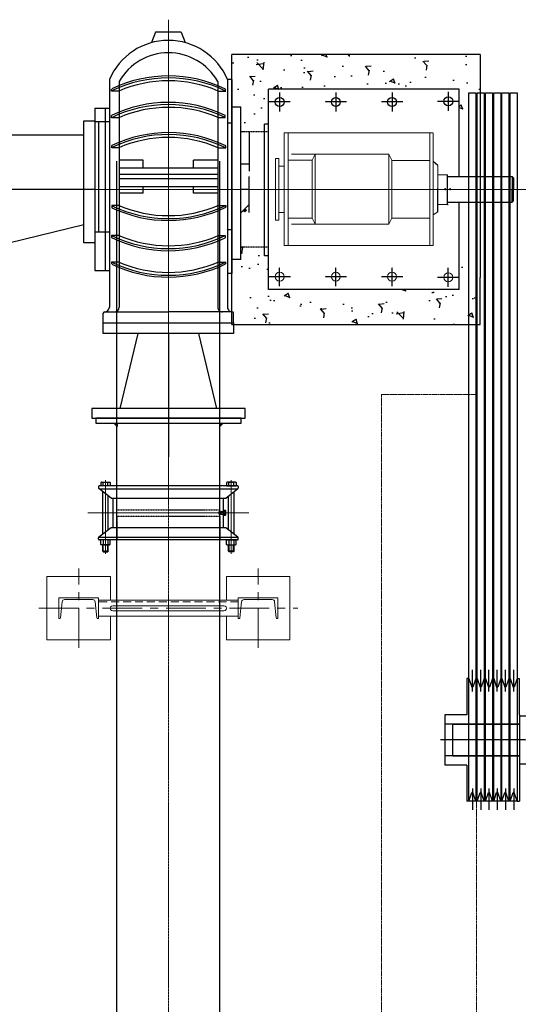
# Model space of a CAD drawing. Header units: inches. Extents: x -4968858 to -265257, y -220693 to 1871410.
# Tile 56 of 225: x -2016379 to -2014810, y 981075 to 984175. Entities that reach past the tile are written whole.
import ezdxf

# ---------------------------------------------------------------- set-up
doc = ezdxf.new("R2010")
doc.units = ezdxf.units.IN
doc.header["$MEASUREMENT"] = 0
doc.header["$PDSIZE"] = 0.25
for name, pattern in [('CENTER', [2, 1.25, -0.25, 0.25, -0.25]), ('CENTER2', [1.125, 0.75, -0.125, 0.125, -0.125]), ('CL-1', [1.25, 1, -0.125, 0, -0.125]), ('CONTINOUS', [0]), ('DASHED', [0.75, 0.5, -0.25]), ('HIDDEN', [0.375, 0.25, -0.125]), ('PHANTOM', [2.5, 1.25, -0.25, 0.25, -0.25, 0.25, -0.25])]:
    doc.linetypes.add(name, pattern=pattern)
for name, color, linetype, lineweight in [('01_Dimension', 12, 'Continuous', 13), ('01_Pipe Support', 31, 'Continuous', 13), ('CABLE TRENCH', 254, 'DASHED', 0), ('CEN', 120, 'CENTER', 13), ('CENTER', 1, 'CL-1', 13), ('HIDDEN', 3, 'HIDDEN', 13)]:
    doc.layers.add(name, color=color, linetype=linetype, lineweight=lineweight)
for name, color, linetype in [('1', 1, 'Continuous'), ('12.BASLPIPE', 96, 'Continuous'), ('2', 1, 'Continuous'), ('DIM', 2, 'Continuous'), ('ext', 4, 'PHANTOM'), ('HID', 7, 'HIDDEN'), ('MOTOR', 62, 'Continuous'), ('PUMP', 4, 'Continuous')]:
    doc.layers.add(name, color=color, linetype=linetype)

# ---------------------------------------------------------------- blocks, each defined once
blk = doc.blocks.new('MP')
for p, q in [((-21, 192.99999999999), (-28, 192.9999999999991)), ((-21, 192.9999999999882), (-28, 192.9999999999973)), ((-27.99999999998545, 79.12371134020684), (-28, 192.9999999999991)), ((-21, 192.9999999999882), (-11.70315444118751, 165.9999999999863)), ((1, 192.9999999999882), (-8.296845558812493, 165.9999999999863)), ((5, 192.9999999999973), (0.999999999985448, 192.9999999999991)), ((5, 192.9999999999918), (14.29684555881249, 165.99999999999)), ((27, 192.9999999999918), (17.7031544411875, 165.99999999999)), ((30.99999999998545, 192.9999999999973), (27, 192.9999999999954)), ((31, 192.9999999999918), (40.29684555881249, 165.99999999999)), ((53, 192.9999999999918), (43.70315444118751, 165.99999999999)), ((57, 193.0000000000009), (52.99999999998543, 193.0000000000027)), ((57, 192.9999999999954), (66.29684555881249, 165.9999999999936)), ((79, 192.9999999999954), (69.7031544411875, 165.9999999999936)), ((83, 192.9999999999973), (78.99999999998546, 192.9999999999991)), ((83, 192.9999999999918), (92.29684555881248, 165.99999999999)), ((105, 192.9999999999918), (95.70315444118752, 165.99999999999)), ((108.9999999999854, 193.0000000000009), (105, 192.9999999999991)), ((109, 192.9999999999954), (118.2968455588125, 165.9999999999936)), ((131, 192.9999999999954), (121.7031544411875, 165.9999999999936)), ((131, 192.9999999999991), (138, 192.9999999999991)), ((131, 192.9999999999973), (138, 192.9999999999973)), ((131, 192.9999999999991), (138, 192.9999999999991)), ((131, 192.9999999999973), (138, 192.9999999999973)), ((138, 79.12371134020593), (138, 192.9999999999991)), ((-8.296845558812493, 165.9999999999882), (-11.70315444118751, 165.9999999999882)), ((17.7031544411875, 165.9999999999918), (14.29684555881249, 165.9999999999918)), ((43.70315444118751, 165.9999999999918), (40.29684555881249, 165.9999999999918)), ((69.7031544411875, 165.9999999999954), (66.29684555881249, 165.9999999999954)), ((95.70315444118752, 165.9999999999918), (92.29684555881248, 165.9999999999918)), ((121.7031544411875, 165.9999999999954), (118.2968455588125, 165.9999999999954)), ((-28, -192.9999999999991), (-28, -79.12371134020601)), ((138, -79.12371134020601), (138, -192.9999999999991)), ((-21, -192.9999999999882), (-11.70315444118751, -165.9999999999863)), ((-8.296845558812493, -165.9999999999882), (-11.70315444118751, -165.9999999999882)), ((1, -192.9999999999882), (-8.296845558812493, -165.9999999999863)), ((5, -192.9999999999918), (14.29684555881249, -165.99999999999)), ((17.7031544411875, -165.9999999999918), (14.29684555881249, -165.9999999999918)), ((27, -192.9999999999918), (17.7031544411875, -165.99999999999)), ((31, -192.9999999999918), (40.29684555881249, -165.99999999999)), ((43.70315444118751, -165.9999999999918), (40.29684555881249, -165.9999999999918)), ((53, -192.9999999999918), (43.70315444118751, -165.99999999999)), ((57, -192.9999999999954), (66.29684555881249, -165.9999999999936)), ((69.7031544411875, -165.9999999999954), (66.29684555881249, -165.9999999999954)), ((79, -192.9999999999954), (69.7031544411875, -165.9999999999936)), ((83, -192.9999999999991), (92.29684555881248, -165.9999999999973)), ((95.70315444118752, -165.9999999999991), (92.29684555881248, -165.9999999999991)), ((105, -192.9999999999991), (95.70315444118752, -165.9999999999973)), ((109, -192.9999999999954), (118.2968455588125, -165.9999999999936)), ((121.7031544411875, -165.9999999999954), (118.2968455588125, -165.9999999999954)), ((131, -192.9999999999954), (121.7031544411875, -165.9999999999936)), ((-21, -192.99999999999), (-28, -192.9999999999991)), ((-21, -192.9999999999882), (-28, -192.9999999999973)), ((5, -192.9999999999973), (0.999999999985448, -192.9999999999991)), ((30.99999999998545, -192.9999999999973), (27, -192.9999999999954)), ((57, -193.0000000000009), (52.99999999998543, -193.0000000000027)), ((83, -193.0000000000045), (78.99999999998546, -193.0000000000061)), ((108.9999999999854, -193.0000000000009), (105, -192.9999999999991)), ((131, -192.9999999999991), (138, -192.9999999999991)), ((131, -192.9999999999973), (138, -192.9999999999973)), ((131, -192.9999999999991), (138, -192.9999999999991)), ((131, -192.9999999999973), (138, -192.9999999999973))]:
    blk.add_line(p, q)
at = {"color": 7}
for p, q in [((-28, 79.12371134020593), (-97.00000000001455, 79.12371134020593)), ((-97.00000000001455, -79.12371134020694), (-97.00000000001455, 79.12371134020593)), ((138, 79.12371134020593), (138, 79.12371134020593)), ((138, -79.12371134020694), (138, 79.12371134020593)), ((138, 49.999999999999), (-97.00000000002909, 50.00000000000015)), ((138, -49.99999999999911), (-97.00000000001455, -50.00000000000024)), ((-28, -79.12371134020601), (-97.00000000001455, -79.12371134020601)), ((138, -79.12371134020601), (138, -79.12371134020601))]:
    blk.add_line(p, q, dxfattribs=at)
at = {"layer": '1', "ltscale": 0.2}
for p, q in [((-10, 152.6080933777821), (-10, 220.2826860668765)), ((16, 152.6080933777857), (16, 220.2826860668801)), ((42, 152.6080933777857), (42, 220.2826860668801)), ((68, 152.6080933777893), (68, 220.2826860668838)), ((94, 152.6080933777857), (94, 220.2826860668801)), ((120, 152.6080933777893), (120, 220.2826860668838)), ((-10, -152.6080933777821), (-10, -220.2826860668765)), ((16, -152.6080933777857), (16, -220.2826860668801)), ((42, -152.6080933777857), (42, -220.2826860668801)), ((68, -152.6080933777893), (68, -220.2826860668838)), ((94, -152.608093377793), (94, -220.2826860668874)), ((120, -152.6080933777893), (120, -220.2826860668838))]:
    blk.add_line(p, q, dxfattribs=at)
at = {"layer": '1', "ltscale": 0.6}
blk.add_line((155.950246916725, 0), (-110.4973031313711, 0), dxfattribs=at)
blk = doc.blocks.new('1LA7500-A-TV')
for p, q in [((-924.9999999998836, 925), (-924.9999999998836, 887.5000000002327)), ((-1179.999999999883, 872.5000000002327), (-1459.999999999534, 872.5000000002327)), ((29.99999999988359, 887.5), (-1119.999999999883, 887.5000000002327)), ((-1000, 882.041007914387), (-1000, 817.958992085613)), ((0, 882.041007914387), (0, 817.958992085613)), ((-1032.041007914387, 850), (-967.9589920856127, 850)), ((-32.04100791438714, 850), (32.04100791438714, 850)), ((409.9999999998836, 474.9999999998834), (199.9999999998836, 474.9999999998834)), ((409.9999999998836, 474.9999999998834), (409.9999999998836, 375)), ((-1406.602540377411, 435.0000000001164), (-1233.397459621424, 435.0000000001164)), ((-1406.602540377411, 415.0000000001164), (-1406.602540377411, 435.0000000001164)), ((-1233.397459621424, 415.0000000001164), (-1233.397459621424, 435.0000000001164)), ((-1233.397459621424, 415.0000000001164), (-1406.602540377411, 415.0000000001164)), ((409.9999999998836, 375), (199.9999999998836, 375)), ((-1000, 32.04100791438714), (-1000, -32.04100791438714)), ((0, 32.04100791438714), (0, -32.04100791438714)), ((-1032.041007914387, 0), (-967.9589920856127, 0)), ((-32.04100791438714, 0), (32.04100791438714, 0)), ((-1179.999999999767, -22.50000000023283), (-1459.999999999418, -22.50000000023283)), ((30, -37.5), (-1119.999999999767, -37.50000000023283)), ((-924.9999999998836, -75), (-924.9999999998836, -37.50000000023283))]:
    blk.add_line(p, q)
for points in [[(-1149.999999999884, 425.0000000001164), (-1149.999999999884, 952.5), (-1119.999999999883, 952.5), (-1119.999999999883, 425.0000000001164)], [(59.99999999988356, 424.9999999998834), (59.99999999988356, 952.5), (29.99999999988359, 952.5), (29.99999999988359, 424.9999999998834)], [(-924.9999999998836, 925), (-1209.999999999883, 925), (-1209.999999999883, 872.5000000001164)], [(-1179.999999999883, 425.0000000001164), (-1179.999999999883, 927.5), (-1149.999999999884, 927.5), (-1149.999999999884, 425.0000000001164)], [(-164.9999999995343, 887.4999999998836), (-164.9999999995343, 925), (120.0000000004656, 925), (120.0000000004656, 775), (59.99999999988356, 775)], [(-1489.999999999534, 425.0000000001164), (-1489.999999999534, 890), (-1459.999999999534, 890), (-1459.999999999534, 425.0000000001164)], [(-1489.999999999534, 424.9999999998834), (-1489.999999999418, -40), (-1459.999999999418, -40), (-1459.999999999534, 424.9999999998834)], [(-1179.999999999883, 424.9999999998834), (-1179.999999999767, -77.5), (-1149.999999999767, -77.5), (-1149.999999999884, 424.9999999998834)], [(-1149.999999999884, 424.9999999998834), (-1149.999999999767, -102.5), (-1119.999999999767, -102.5), (-1119.999999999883, 424.9999999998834)], [(59.99999999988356, 425.0000000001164), (60, -102.5), (30, -102.5), (29.99999999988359, 425.0000000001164)], [(-164.9999999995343, -37.5), (-164.9999999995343, -75), (120.0000000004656, -75), (120.0000000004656, 75), (59.99999999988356, 75)], [(-924.9999999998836, -75), (-1209.999999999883, -75), (-1209.999999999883, 12.50000000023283)]]:
    blk.add_lwpolyline(points)
for points in [[(89.9999999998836, 650), (59.99999999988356, 650), (59.99999999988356, 200), (89.9999999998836, 200)], [(134.9999999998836, 550), (89.9999999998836, 550), (89.9999999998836, 300), (134.9999999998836, 300)], [(199.9999999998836, 500), (134.9999999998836, 500), (134.9999999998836, 350), (199.9999999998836, 350)]]:
    blk.add_lwpolyline(points, close=True)
at = {"layer": 'CEN', "color": 1}
blk.add_line((409.9999999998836, 424.9999999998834), (-1489.999999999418, 425.0000000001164), dxfattribs=at)
at = {"layer": 'HIDDEN', "ltscale": 5}
for points in [[(-1209.999999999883, 872.5000000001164), (-1209.999999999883, 775), (-924.9999999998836, 775), (-924.9999999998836, 887.5000000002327)], [(59.99999999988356, 775), (-164.9999999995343, 775), (-164.9999999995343, 887.4999999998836)], [(-1209.999999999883, 12.50000000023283), (-1209.999999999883, 75), (-924.9999999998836, 75), (-924.9999999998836, -37.50000000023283)], [(59.99999999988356, 75), (-164.9999999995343, 75), (-164.9999999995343, -37.5)]]:
    blk.add_lwpolyline(points, dxfattribs=at)
for centre in [(-1000, 850), (0, 850), (-1000, 0), (0, 0)]:
    blk.add_circle(centre, 17.5, dxfattribs=at)
blk = doc.blocks.new('MOTOR')
for p, q in [((-1170, 674.9999999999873), (-30, 674.9999999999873)), ((-1200, 500.0000000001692), (-1200, 644.9999999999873)), ((0, 644.9999999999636), (0, 499.9999999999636)), ((-1200, -499.9999999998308), (-1200, -644.9999999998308)), ((0, -644.9999999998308), (0, -499.9999999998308)), ((-1170, -674.9999999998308), (-30, -674.9999999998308))]:
    blk.add_line(p, q)
for centre in [(-1100, 624.9999999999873), (-100, 624.9999999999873), (-1100, -624.9999999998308), (-100, -624.9999999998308)]:
    blk.add_circle(centre, 14)
for centre, start, end in [((-1170, 644.9999999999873), 90, 180), ((-30, 644.9999999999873), 0, 90), ((-1170, -644.9999999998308), 180, 270), ((-30, -644.9999999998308), 270, 0)]:
    blk.add_arc(centre, 30, start, end)
at = {"layer": '1'}
for p, q in [((-1100, 654.68406504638), (-1100, 595.3159349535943)), ((-100, 654.68406504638), (-100, 595.3159349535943)), ((-1129.684065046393, 624.9999999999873), (-1070.315934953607, 624.9999999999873)), ((-129.6840650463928, 624.9999999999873), (-70.31593495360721, 624.9999999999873)), ((-1100, -654.6840650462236), (-1100, -595.315934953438)), ((-100, -654.6840650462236), (-100, -595.315934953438)), ((-1129.684065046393, -624.9999999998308), (-1070.315934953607, -624.9999999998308)), ((-129.6840650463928, -624.9999999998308), (-70.31593495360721, -624.9999999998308))]:
    blk.add_line(p, q, dxfattribs=at)
blk.add_blockref('1LA7500-A-TV', (-100, -424.9999999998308))
blk = doc.blocks.new('EFGF')
for p, q in [((31464.6250152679, 7388.953241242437), (31440.94716664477, 7388.953241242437)), ((31441.05255834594, 7388.953241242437), (31441.05255834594, 7395.019258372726)), ((31776.49395797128, 7388.953241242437), (31800.17180659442, 7388.953241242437)), ((31800.06641489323, 7388.953241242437), (31800.06641489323, 7395.019258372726)), ((31442.59020938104, 7305.702005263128), (31442.59020938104, 7312.359268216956)), ((31442.59020938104, 7305.702005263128), (31442.59020938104, 7312.359268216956)), ((31464.6250152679, 7305.702005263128), (31442.59020938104, 7305.702005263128)), ((31777.36313757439, 7305.157299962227), (31800.78484070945, 7305.157299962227)), ((31800.78484070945, 7305.157299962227), (31800.78484070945, 7311.814562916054)), ((31440.94119545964, 7210.538694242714), (31440.94119545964, 7216.550463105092)), ((31464.6250152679, 7210.538694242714), (31440.94119545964, 7210.538694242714)), ((31777.36313757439, 7210.651106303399), (31798.89692739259, 7210.651106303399)), ((31798.89692739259, 7210.651106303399), (31798.89692739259, 7217.715583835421)), ((31464.6250152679, 7029.095838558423), (31440.94119545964, 7029.095838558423)), ((31440.94119545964, 7029.095838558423), (31440.94119545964, 7023.084069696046)), ((31777.36313757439, 7028.983426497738), (31798.89692739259, 7028.983426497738)), ((31798.89692739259, 7028.983426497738), (31798.89692739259, 7021.918948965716)), ((31464.6250152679, 6933.932527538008), (31442.59020938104, 6933.932527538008)), ((31442.59020938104, 6933.932527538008), (31442.59020938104, 6927.275264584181)), ((31442.59020938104, 6933.932527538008), (31442.59020938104, 6927.275264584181)), ((31777.36313757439, 6934.477232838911), (31800.78484070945, 6934.477232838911)), ((31800.78484070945, 6934.477232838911), (31800.78484070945, 6927.819969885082)), ((31776.49395797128, 6850.681291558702), (31800.17180659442, 6850.681291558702)), ((31800.06641489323, 6850.681291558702), (31800.06641489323, 6844.615274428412))]:
    blk.add_line(p, q)
at = {"layer": 'PUMP'}
for centre, radius, start, end in [((31621.12445336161, 7025.219465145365), 411.312259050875, 64.27845985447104, 115.9635016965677), ((31621.12445336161, 7019.207696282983), 411.2634865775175, 64.20815425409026, 115.9668104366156), ((31621.12445336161, 7026.29178774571), 394.9878529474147, 66.69952375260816, 113.3416655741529), ((31621.12445336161, 6941.814671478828), 411.312259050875, 64.1002389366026, 115.725502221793), ((31621.12445336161, 6935.157408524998), 411.312259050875, 64.1002389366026, 115.725502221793), ((31620.36232135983, 6942.712617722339), 394.9878529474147, 66.57909955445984, 113.2213131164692), ((31621.12445336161, 6846.804918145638), 411.312259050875, 64.3922289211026, 115.9807572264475), ((31621.12445336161, 6840.793149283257), 411.312259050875, 64.3922289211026, 115.9807572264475), ((31621.12445336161, 6847.877240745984), 394.9878529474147, 66.69952375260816, 113.3416655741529), ((31621.12445336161, 7398.841383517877), 411.312259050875, 244.0192427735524, 295.6077710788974), ((31621.12445336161, 7392.829614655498), 411.312259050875, 244.0192427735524, 295.6077710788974), ((31621.12445336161, 7391.757292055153), 394.9878529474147, 246.6583344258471, 293.3004762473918), ((31621.12445336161, 7304.477124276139), 411.312259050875, 244.274497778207, 295.8997610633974), ((31621.12445336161, 7297.819861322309), 411.312259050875, 244.274497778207, 295.8997610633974), ((31620.36232135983, 7296.921915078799), 394.9878529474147, 246.7786868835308, 293.4209004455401), ((31621.12445336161, 7220.426836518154), 411.2634865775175, 244.0331895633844, 295.7918457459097), ((31621.12445336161, 7213.342745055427), 394.9878529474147, 246.6583344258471, 293.3004762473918), ((31621.12445336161, 7214.415067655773), 411.312259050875, 244.0364983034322, 295.721540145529)]:
    blk.add_arc(centre, radius, start, end, dxfattribs=at)
blk = doc.blocks.new('150 510-TV-BT-LH')
at = {"color": 1, "linetype": 'CENTER', "lineweight": 9}
for p, q in [((32487.95484875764, 1439.751058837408), (32487.95484875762, 451.9663689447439)), ((32255.18068298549, 905.6649155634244), (33646.67384995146, 905.6649155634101))]:
    blk.add_line(p, q, dxfattribs=at)
for p, q in [((32447.39339999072, 1400.937911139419), (32434.89385830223, 1367.503974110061)), ((32528.51629752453, 1400.937911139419), (32541.01583921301, 1367.503974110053)), ((32644.45428685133, 1215.07388598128), (32668.13213547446, 1215.07388598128)), ((32668.0267437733, 1215.07388598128), (32668.0267437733, 1221.13990311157)), ((33402.95484875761, 1220.664915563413), (32802.95484875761, 1220.664915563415)), ((32802.95484875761, 590.6649155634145), (32802.95484875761, 1220.664915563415)), ((32255.95484875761, 1161.16228938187), (32301.85484875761, 1161.162289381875)), ((32802.95484875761, 1110.83291449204), (32790.78036564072, 1110.83291449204)), ((33570.30250382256, 945.6649155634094), (33570.30250382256, 905.6649155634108)), ((33573.95484875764, 942.0125706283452), (33570.30250382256, 945.6649155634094)), ((33573.95484875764, 942.0125706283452), (33573.95484875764, 905.6649155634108)), ((33570.30250382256, 865.6649155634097), (33570.30250382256, 905.6649155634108)), ((33573.95484875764, 869.3172604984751), (33573.95484875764, 905.6649155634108)), ((33573.95484875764, 869.3172604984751), (33570.30250382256, 865.6649155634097)), ((33366.95484875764, 858.2447006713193), (33368.95484875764, 858.2447006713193)), ((32255.95484875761, 650.1675417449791), (32301.85484875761, 650.1675417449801)), ((33402.95484875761, 590.6649155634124), (32802.95484875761, 590.6649155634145)), ((32282.95484875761, 485.9379111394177), (32282.95484875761, 515.9275950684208)), ((32689.05484875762, 519.8275950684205), (32487.95484875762, 519.8275950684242))]:
    blk.add_line(p, q)
at = {"color": 0}
for p, q in [((32528.51629752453, 1400.937911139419), (32447.39339999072, 1400.937911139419)), ((33402.95484875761, 945.6649155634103), (33402.95484875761, 1220.664915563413)), ((32289.79520215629, 650.1675417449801), (32289.79520215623, 1161.162289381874)), ((33402.95484875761, 590.6649155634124), (33402.95484875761, 865.6649155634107)), ((32716.16924568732, 684.7860626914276), (32688.8027573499, 684.7860626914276))]:
    blk.add_line(p, q, dxfattribs=at)
at = {"linetype": 'HIDDEN'}
for p, q in [((32802.95484875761, 1087.195104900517), (32716.16924568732, 1087.195104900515)), ((32802.95484875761, 724.1347262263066), (32716.16924568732, 724.1347262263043))]:
    blk.add_line(p, q, dxfattribs=at)
for centre, radius, start, end in [((32487.95484875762, 1172.254401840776), 202.3310756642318, 23.10611479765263, 156.8938852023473), ((32487.95484875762, 1156.832689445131), 178.6467638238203, 29.81515572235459, 150.1848442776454)]:
    blk.add_arc(centre, radius, start, end)
at = {"layer": '1', "linetype": 'CENTER2', "ltscale": 0.5}
for p, q in [((32837.95484875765, 1210.164054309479), (32837.95484875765, 1151.165776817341)), ((33014.95484875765, 1210.164054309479), (33014.95484875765, 1151.165776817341)), ((33191.95484875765, 1210.164054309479), (33191.95484875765, 1151.165776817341)), ((33368.95484875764, 1212.183092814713), (33368.95484875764, 1153.184815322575)), ((32871.63289927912, 1180.66491556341), (32804.27679823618, 1180.66491556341)), ((33048.70427562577, 1180.66491556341), (32981.34817458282, 1180.66491556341)), ((33225.70427562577, 1180.66491556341), (33158.34817458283, 1180.66491556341)), ((33402.70427562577, 1182.683954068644), (33335.34817458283, 1182.683954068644)), ((32837.95484875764, 601.1657768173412), (32837.95484875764, 660.1640543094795)), ((33014.95484875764, 601.1657768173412), (33014.95484875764, 660.1640543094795)), ((33191.95484875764, 601.1657768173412), (33191.95484875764, 660.1640543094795)), ((33368.95484875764, 599.1467383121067), (33368.95484875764, 658.1450158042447)), ((32871.70427562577, 630.6649155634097), (32804.34817458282, 630.6649155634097)), ((33048.70427562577, 630.6649155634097), (32981.34817458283, 630.6649155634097)), ((33225.70427562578, 630.6649155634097), (33158.34817458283, 630.6649155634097)), ((33402.63289927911, 628.6458770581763), (33335.27679823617, 628.6458770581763))]:
    blk.add_line(p, q, dxfattribs=at)
at = {"layer": '2', "lineweight": 13}
for p, q in [((32852.81036088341, 1083.438185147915), (32852.81036088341, 905.6649155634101)), ((33320.87278848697, 1083.438185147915), (32852.81036088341, 1083.438185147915)), ((32864.87798487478, 1083.438185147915), (32864.87798487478, 906.8497290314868)), ((33311.19482540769, 1082.253371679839), (33311.19482540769, 905.6649155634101)), ((33320.87278848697, 1082.253371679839), (33320.87278848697, 905.6649155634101)), ((32835.00696459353, 1003.060780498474), (32825.26737810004, 1003.060780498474)), ((32825.26737810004, 1003.060780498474), (32825.26737810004, 905.6649155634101)), ((32825.26737810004, 1003.060780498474), (32835.00696459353, 1003.060780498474)), ((32835.00696459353, 1003.060780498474), (32835.00696459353, 905.6649155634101)), ((32864.87798487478, 997.770697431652), (32940.35978019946, 997.770697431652)), ((32875.16580494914, 1016.032422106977), (33181.98912870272, 1016.032422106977)), ((32940.35978019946, 997.770697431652), (32950.09936669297, 1016.032422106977)), ((32940.35978019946, 997.770697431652), (32940.35978019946, 906.8497290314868)), ((32950.09936669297, 1016.032422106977), (32950.09936669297, 906.8497290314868)), ((33181.98912870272, 1016.032422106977), (33181.98912870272, 906.8497290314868)), ((33181.98912870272, 1016.032422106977), (33191.72871519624, 997.770697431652)), ((33191.72871519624, 997.770697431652), (33191.72871519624, 906.8497290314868)), ((33191.72871519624, 996.5858839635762), (33311.19482540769, 996.5858839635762)), ((32852.81036088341, 978.7118142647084), (32835.00696459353, 978.7118142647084)), ((33336.52224246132, 981.0311858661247), (33336.52224246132, 909.1691006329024)), ((33336.52224246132, 951.1617551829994), (33366.95484875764, 951.1617551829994)), ((33366.95484875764, 951.1617551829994), (33366.95484875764, 858.2447006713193)), ((32825.26737810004, 808.2690506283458), (32825.26737810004, 905.6649155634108)), ((32835.00696459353, 808.2690506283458), (32835.00696459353, 905.6649155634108)), ((32852.81036088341, 729.0764594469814), (32852.81036088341, 905.6649155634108)), ((32864.87798487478, 729.0764594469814), (32864.87798487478, 905.6649155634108)), ((32940.35978019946, 814.7439471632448), (32940.35978019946, 905.6649155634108)), ((32950.09936669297, 796.4822224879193), (32950.09936669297, 905.6649155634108)), ((33181.98912870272, 796.4822224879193), (33181.98912870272, 905.6649155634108)), ((33191.72871519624, 814.7439471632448), (33191.72871519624, 905.6649155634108)), ((33311.19482540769, 729.0764594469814), (33311.19482540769, 905.6649155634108)), ((33320.87278848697, 729.0764594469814), (33320.87278848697, 905.6649155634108)), ((33336.52224246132, 858.2447006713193), (33366.95484875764, 858.2447006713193)), ((32825.26737810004, 808.2690506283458), (32835.00696459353, 808.2690506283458)), ((32835.00696459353, 808.2690506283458), (32825.26737810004, 808.2690506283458)), ((32852.81036088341, 832.6180168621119), (32835.00696459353, 832.6180168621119)), ((32864.87798487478, 814.7439471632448), (32940.35978019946, 814.7439471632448)), ((32940.35978019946, 814.7439471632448), (32950.09936669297, 796.4822224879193)), ((33181.98912870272, 796.4822224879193), (33191.72871519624, 814.7439471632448)), ((33191.72871519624, 814.7439471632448), (33311.19482540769, 814.7439471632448)), ((33336.52224246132, 834.9373884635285), (33320.87278848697, 825.9021719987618)), ((32875.16580494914, 796.4822224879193), (33181.98912870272, 796.4822224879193)), ((33320.87278848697, 729.0764594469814), (32852.81036088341, 729.0764594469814))]:
    blk.add_line(p, q, dxfattribs=at)
at = {"layer": '2'}
for p, q in [((33336.52224246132, 981.0311858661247), (33320.87278848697, 993.8418894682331)), ((33336.52224246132, 834.9373884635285), (33336.52224246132, 907.9842871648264))]:
    blk.add_line(p, q, dxfattribs=at)
for centre in [(32837.95484875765, 1180.66491556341), (33014.95484875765, 1180.66491556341), (33191.95484875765, 1180.66491556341), (33368.95484875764, 1182.683954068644)]:
    blk.add_circle(centre, 14, dxfattribs=at)
at = {"layer": '2', "lineweight": 13}
for centre in [(32837.95484875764, 630.6649155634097), (33014.95484875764, 630.6649155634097), (33191.95484875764, 630.6649155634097), (33368.88347241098, 628.6458770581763)]:
    blk.add_circle(centre, 14, dxfattribs=at)
at = {"layer": '2', "color": 6, "linetype": 'HIDDEN'}
for p in [(33358.70775848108, 906.849729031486), (33358.70775848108, 906.849729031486), (33358.70775848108, 905.6649155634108), (33358.70775848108, 905.6649155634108), (33374.54511807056, 906.849729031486), (33374.54511807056, 905.6649155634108)]:
    blk.add_point(p, dxfattribs=at)
at = {"layer": 'CENTER', "linetype": 'CENTER2', "lineweight": 9}
blk.add_line((32487.95484875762, 451.9663689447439), (32487.95484875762, 1435.789893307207), dxfattribs=at)
at = {"layer": 'DIM'}
for p, q in [((32733.82984875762, 839.9379111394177), (32724.07984875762, 839.9379111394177)), ((32728.95484875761, 844.8129111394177), (32728.95484875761, 835.0629111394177))]:
    blk.add_line(p, q, dxfattribs=at)
blk.add_lwpolyline([(32724.07984875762, 839.9379111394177), (32728.95484875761, 844.8129111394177), (32733.82984875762, 839.9379111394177), (32728.95484875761, 835.0629111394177)], close=True, dxfattribs=at)
at = {"layer": 'MOTOR'}
for p, q in [((33366.95484875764, 945.6649155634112), (33570.30250382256, 945.6649155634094)), ((33366.95484875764, 865.6649155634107), (33570.30250382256, 865.6649155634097))]:
    blk.add_line(p, q, dxfattribs=at)
at = {"layer": 'PUMP'}
for p, q in [((32301.85484875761, 1251.656254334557), (32301.85484875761, 534.8275950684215)), ((32332.95484875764, 1245.656482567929), (32332.95484875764, 534.8275950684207)), ((32642.95484875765, 1245.656482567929), (32642.95484875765, 534.8275950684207)), ((32688.8027573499, 1251.656254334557), (32674.05484875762, 1251.656254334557)), ((32674.05484875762, 1251.656254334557), (32674.05484875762, 534.8275950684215)), ((32688.8027573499, 640.9869450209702), (32688.8027573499, 1251.656254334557)), ((32255.95484875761, 1161.16228938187), (32255.95484875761, 650.1675417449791)), ((32688.8027573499, 1165.401453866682), (32716.16924568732, 1165.401453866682)), ((32716.16924568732, 684.7860626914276), (32716.16924568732, 1165.401453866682)), ((32255.95484875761, 1118.802595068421), (32301.85484875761, 1118.802595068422)), ((32268.07097683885, 1118.802595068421), (32268.07097683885, 772.3525950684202)), ((32688.8027573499, 1113.948709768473), (32674.05484875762, 1113.948709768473)), ((32741.95492389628, 1087.195104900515), (32741.95492389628, 963.2077784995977)), ((32790.78036564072, 696.9004885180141), (32790.78036564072, 1110.83291449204)), ((32408.82070849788, 997.5775950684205), (32332.95484875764, 997.5775950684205)), ((32408.82070849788, 997.5775950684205), (32332.95484875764, 997.5775950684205)), ((32408.82070849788, 972.9074492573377), (32408.82070849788, 997.5775950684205)), ((32408.82070849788, 972.9074492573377), (32408.82070849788, 997.5775950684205)), ((32567.08898901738, 972.9074492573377), (32567.08898901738, 997.5775950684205)), ((32642.95484875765, 997.5775950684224), (32567.08898901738, 997.5775950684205)), ((32642.95484875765, 997.5775950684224), (32567.08898901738, 997.5775950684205)), ((32567.08898901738, 972.9074492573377), (32567.08898901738, 997.5775950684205)), ((32332.95484875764, 972.9074492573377), (32642.95484875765, 972.9074492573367)), ((32332.95484875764, 972.9074492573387), (32642.95484875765, 972.9074492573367)), ((32716.16924568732, 986.1666993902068), (32741.95492389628, 986.1666993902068)), ((32642.95484875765, 952.7982272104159), (32332.95484875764, 952.798227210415)), ((32642.95484875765, 939.0775950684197), (32332.95484875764, 939.0775950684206)), ((32741.95492389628, 832.5322317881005), (32741.95492389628, 946.321599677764)), ((33366.95484875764, 858.2447006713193), (33366.95484875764, 951.1617551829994)), ((32332.95484875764, 914.4074492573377), (32642.95484875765, 914.4074492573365)), ((32332.95484875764, 914.4074492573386), (32642.95484875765, 914.4074492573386)), ((32408.82070849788, 893.5775950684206), (32408.82070849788, 914.4074492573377)), ((32408.82070849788, 893.5775950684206), (32408.82070849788, 914.4074492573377)), ((32567.08898901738, 893.5775950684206), (32567.08898901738, 914.4074492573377)), ((32567.08898901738, 893.5775950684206), (32567.08898901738, 914.4074492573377)), ((32716.16924568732, 906.476499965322), (32741.95492389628, 906.476499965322)), ((32403.45484875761, 893.5775950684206), (32332.95484875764, 893.5775950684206)), ((32408.82070849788, 893.5775950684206), (32332.95484875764, 893.5775950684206)), ((32642.95484875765, 893.5775950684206), (32567.08898901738, 893.5775950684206)), ((32642.95484875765, 893.5775950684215), (32567.08898901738, 893.5775950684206)), ((32741.95492389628, 857.8129862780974), (32716.16924568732, 832.0273080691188)), ((32688.8027573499, 778.6944895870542), (32674.05484875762, 778.6944895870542)), ((32255.95484875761, 772.3525950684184), (32301.85484875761, 772.3525950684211)), ((32802.95484875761, 696.9004885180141), (32790.78036564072, 696.9004885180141)), ((32688.8027573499, 640.9869450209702), (32674.05484875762, 640.9869450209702)), ((32286.85484875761, 519.8275950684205), (32487.95484875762, 519.8275950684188)), ((32692.95484875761, 485.9379111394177), (32692.95484875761, 515.9275950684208)), ((32282.95484875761, 485.9379111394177), (32692.95484875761, 485.9379111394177))]:
    blk.add_line(p, q, dxfattribs=at)
for centre, radius, start, end in [((32286.85484875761, 534.8275950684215), 15, 270, 0), ((32317.95484875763, 534.8275950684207), 15, 270, 0), ((32657.95484875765, 534.8275950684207), 15, 180, 270), ((32689.05484875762, 534.8275950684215), 15, 180, 270), ((32286.85484875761, 515.9275950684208), 3.9, 90, 180), ((32689.05484875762, 515.9275950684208), 3.9, 0, 90)]:
    blk.add_arc(centre, radius, start, end, dxfattribs=at)
at = {"extrusion": (0, 0, -1), "xscale": -1, "zscale": -1, "rotation": 180}
blk.add_blockref('EFGF', (-64109.07930211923, 8065.755177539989), dxfattribs=at)
blk = doc.blocks.new('Kothagudem_2nd Stage Slurry Pump')
h = blk.add_hatch()
h.set_pattern_fill('AR-CONC', color=256, angle=89.99999999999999, style=0)
h.set_pattern_definition([(219.9999999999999, (1.164153e-10, -187.6994503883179), (15.93908553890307, -182.184668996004), [19.05, -209.55]), (275, (1.164153e-10, -187.6994503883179), (-191.05664288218, 35.242825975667), [15.24, -167.64]), (169.5489999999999, (1.328250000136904, -202.8814503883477), (-175.1166878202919, -146.9425016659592), [16.18999999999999, -178.0899999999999]), (223.8158, (-50.79999999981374, -187.6994503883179), (42.04232793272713, -271.0790408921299), [28.575, -314.3249999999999]), (173.3643999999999, (-47.29649999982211, -210.2893503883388), (-247.4255558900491, -237.4042344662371), [24.28499999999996, -267.1349999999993]), (278.816, (-50.79999999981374, -187.6994503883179), (-247.4251178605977, -237.4046058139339), [22.86, -251.46]), (249, (-38.09999999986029, -213.0994503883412), (102.2655185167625, -151.6148798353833), [19.04999999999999, -209.5499999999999]), (304, (-38.09999999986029, -213.0994503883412), (-184.1879661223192, -61.80202834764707), [15.24, -167.6399999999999]), (198.5485999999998, (-29.57789999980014, -225.7339503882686), (-81.92285771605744, -213.4164907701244), [16.18999999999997, -178.0899999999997]), (232.5, (1.164153e-10, -187.6994503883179), (-84.55503887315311, -3.08860325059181), [0, -165.608, 0, -170.1799999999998, 0, -168.2749999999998]), (262.5, (1.164153e-10, -187.6994503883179), (-100.1805748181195, -66.81966251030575), [0, -97.02799999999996, 0, -161.798, 0, -64.13499999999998]), (302.5, (1.164153e-10, -131.0574503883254), (5.72874399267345, -135.5905951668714), [0, -63.49999999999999, 0, -198.12, 0, -262.8899999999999]), (312.5, (1.164153e-10, -105.6574503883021), (-25.42649103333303, -148.129181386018), [0, -82.54999999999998, 0, -131.572, 0, -186.69])])
edge = h.paths.add_edge_path()
edge.add_line((-2932.999999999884, -1779.699450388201), (-2932.999999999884, -1003.690015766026))
edge.add_line((-2932.999999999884, -1003.690015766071), (-2927.727004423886, -1003.689191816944))
edge.add_line((-2927.727004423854, -1003.689191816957), (-2927.727004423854, -1003.699450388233))
edge.add_line((-2927.727004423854, -1003.699450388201), (-2897.737320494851, -1003.699450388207))
edge.add_arc((-2897.737320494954, -999.7994503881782), 3.899999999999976, 269.9999999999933, 360)
edge.add_arc((-2877.538598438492, -1104.507480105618), 105.9689569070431, 86.84195735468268, 98.8475879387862, ccw=False)
edge.add_line((-2871.700732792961, -998.6994503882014), (-2804.856511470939, -998.6994503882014))
edge.add_line((-2804.856511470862, -998.6994503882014), (-2772.677970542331, -999.5473589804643))
edge.add_line((-2772.67797054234, -999.5473589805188), (-2728.878852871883, -999.5473589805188))
edge.add_line((-2728.878852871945, -999.5473589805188), (-2728.878852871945, -1026.913847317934))
edge.add_line((-2728.878852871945, -1026.913847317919), (-2689.53018933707, -1026.913847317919))
edge.add_line((-2689.530189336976, -1026.913847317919), (-2689.530189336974, -1101.524967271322))
edge.add_line((-2689.530189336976, -1101.524967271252), (-2716.764427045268, -1101.524967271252))
edge.add_line((-2716.76442704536, -1101.524967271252), (-2716.76442704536, -1113.699450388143))
edge.add_line((-2716.76442704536, -1113.699450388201), (-2822.999999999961, -1113.699450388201))
edge.add_line((-2822.999999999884, -1113.699450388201), (-2822.999999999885, -1713.699450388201))
edge.add_line((-2822.999999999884, -1713.699450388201), (-2732.999999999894, -1713.699450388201))
edge.add_line((-2732.999999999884, -1713.699450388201), (-2732.999999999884, -1737.69945038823))
edge.add_line((-2732.999999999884, -1737.699450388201), (-2811.999999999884, -1737.699450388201))
edge.add_line((-2811.999999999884, -1737.699450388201), (-2811.999999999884, -1744.699450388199))
edge.add_line((-2811.999999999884, -1744.699450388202), (-2784.999999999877, -1753.996295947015))
edge.add_line((-2784.999999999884, -1753.996295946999), (-2784.999999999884, -1757.402604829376))
edge.add_line((-2784.999999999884, -1757.402604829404), (-2811.999999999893, -1766.699450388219))
edge.add_line((-2811.999999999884, -1766.699450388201), (-2811.999999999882, -1770.699450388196))
edge.add_line((-2811.999999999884, -1770.699450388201), (-2785.862102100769, -1779.699450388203))
edge.add_line((-2785.862102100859, -1779.699450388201), (-2932.999999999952, -1779.699450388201))
h.paths.add_polyline_path([(-2230.137897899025, -1779.699450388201), (-2203.999999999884, -1770.699450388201), (-2203.999999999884, -1766.699450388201), (-2230.999999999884, -1757.402604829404), (-2230.999999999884, -1753.996295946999), (-2203.999999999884, -1744.699450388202), (-2203.999999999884, -1737.699450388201), (-2292.999999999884, -1737.699450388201), (-2292.999999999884, -1713.699450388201), (-2192.999999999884, -1713.699450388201), (-2192.999999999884, -1113.699450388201), (-2302.832001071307, -1113.699450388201), (-2302.832001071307, -1101.524967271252), (-2326.469810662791, -1101.524967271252), (-2326.469810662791, -1026.913847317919), (-2248.263461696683, -1026.913847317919), (-2248.263461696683, -999.5473589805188), (-2162.008661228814, -999.5473589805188), (-2082.999999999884, -998.6994503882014), (-2082.999999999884, -1779.699450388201)])
for p, q in [((-2675.813043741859, -296.6994503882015), (-2618.954666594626, -532.8097664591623)), ((-2337.500073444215, -532.8097664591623), (-2337.500073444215, -296.6994503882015)), ((-3197.727004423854, -557.1944873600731), (-3227.727004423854, -557.1944873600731)), ((-3227.727004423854, -557.1944873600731), (-3227.727004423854, -1040.194487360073)), ((-3197.727004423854, -1040.194487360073), (-3197.727004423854, -557.1944873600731)), ((-3197.727004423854, -646.6132924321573), (-2961.616688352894, -703.471669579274)), ((-3197.727004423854, -950.786273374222), (-2961.616688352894, -893.9278962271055)), ((-2932.999999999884, -1003.690015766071), (-2932.999999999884, -1779.699450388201)), ((-2893.837320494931, -998.6994503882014), (-2772.67797054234, -998.6994503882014)), ((-2162.008661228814, -998.6994503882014), (-2082.999999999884, -998.6994503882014)), ((-2082.999999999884, -1779.699450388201), (-2082.999999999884, -998.6994503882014)), ((-3227.727004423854, -1040.194487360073), (-3197.727004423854, -1040.194487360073)), ((-2932.999999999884, -1779.699450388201), (-2785.862102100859, -1779.699450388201)), ((-2082.999999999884, -1779.699450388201), (-2230.137897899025, -1779.699450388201))]:
    blk.add_line(p, q)
for points in [[(-2676.505295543, -532.8097664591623), (-2292.420601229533, -532.8097664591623), (-2292.415305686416, -566.6994503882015), (-2676.499999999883, -566.6994503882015)], [(-2961.616688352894, -1003.694487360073), (-2961.616688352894, -593.7050784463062), (-2927.727004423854, -593.6997829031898), (-2927.727004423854, -1003.68919181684)], [(-2203.999999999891, -1744.699450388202), (-2203.999999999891, -1766.699450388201), (-4433.99999999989, -1766.699450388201), (-4433.99999999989, -1744.699450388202)], [(-2203.999999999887, -1770.699450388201), (-2203.999999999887, -1792.699450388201), (-4433.99999999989, -1792.699450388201), (-4433.99999999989, -1770.699450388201)], [(-2203.999999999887, -1796.699450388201), (-2203.999999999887, -1818.699450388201), (-4433.99999999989, -1818.699450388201), (-4433.99999999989, -1796.699450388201)], [(-2203.999999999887, -1822.699450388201), (-2203.999999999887, -1844.699450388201), (-4433.99999999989, -1844.699450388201), (-4433.99999999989, -1822.699450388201)], [(-2203.999999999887, -1848.699450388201), (-2203.999999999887, -1870.699450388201), (-4433.99999999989, -1870.699450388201), (-4433.99999999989, -1848.699450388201)], [(-2203.999999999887, -1874.699450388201), (-2203.999999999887, -1896.699450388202), (-4433.99999999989, -1896.699450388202), (-4433.99999999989, -1874.699450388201)]]:
    blk.add_lwpolyline(points, close=True)
at = {"layer": '1', "ltscale": 0.5}
for p, q in [((-2507.999999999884, -566.6994503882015), (-2507.999999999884, -218.2898270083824)), ((-2961.698546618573, -798.6994503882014), (-3349.758564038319, -798.6994503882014))]:
    blk.add_line(p, q, dxfattribs=at)
at = {"layer": '2'}
for p, q in [((-2932.999999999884, -998.6994503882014), (-2932.999999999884, -1003.690015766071)), ((-2932.999999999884, -998.6994503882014), (-2893.837320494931, -998.6994503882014)), ((-2772.67797054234, -998.6994503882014), (-2162.008661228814, -998.6994503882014)), ((-2230.137897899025, -1779.699450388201), (-2785.862102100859, -1779.699450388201))]:
    blk.add_line(p, q, dxfattribs=at)
for name, p, rotation in [('150 510-TV-BT-LH', (-3413.664915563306, 31689.25539836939), 270), ('MOTOR', (-4240.999999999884, -2003.699450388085), 90)]:
    blk.add_blockref(name, p, dxfattribs=dict(rotation=rotation))
at = {"color": 7, "xscale": -1, "rotation": 90}
blk.add_blockref('MP', (-4240.999999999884, -1765.699450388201), dxfattribs=at)
blk = doc.blocks.new('300NB_PS_MB5506-D')
at = {"layer": 'CEN'}
for p, q in [((0, 253.7222817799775), (0, -253.7222817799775)), ((-128.971876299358, 198.179700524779), (103.1148502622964, 198.179700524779)), ((-128.9718762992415, -198.179700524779), (103.1148502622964, -198.179700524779))]:
    blk.add_line(p, q, dxfattribs=at)
at = {"layer": 'ext'}
for p, q in [((-122.3846580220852, 205.3158536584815), (-100.9191108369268, 205.3158536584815)), ((-122.3846580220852, 191.0435473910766), (-100.9191108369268, 191.0435473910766)), ((-120.7378534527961, 189.3967428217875), (-120.7378534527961, 206.9626582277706)), ((-122.3846580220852, -191.0435473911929), (-100.9191108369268, -191.0435473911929)), ((-122.3846580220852, -205.3158536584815), (-100.9191108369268, -205.3158536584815)), ((-120.7378534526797, -206.962658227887), (-120.7378534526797, -189.3967428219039))]:
    blk.add_line(p, q, dxfattribs=at)
at = {"layer": 'HID'}
for p, q in [((-10.00000000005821, 161.9499999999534), (-85, 161.9499999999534)), ((-10.00000000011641, 161.9499999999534), (-9.999999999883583, -161.9499999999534)), ((9.999999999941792, 161.9499999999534), (85, 161.9499999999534)), ((10, 161.9499999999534), (10, -161.9499999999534)), ((-9.999999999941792, -161.9499999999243), (-85, -161.9499999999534)), ((9.999999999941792, -161.9499999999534), (85, -161.9499999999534))]:
    blk.add_line(p, q, dxfattribs=at)
at = {"layer": 'PUMP'}
for p, q in [((-85, -217.8042605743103), (-85.00000000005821, 217.8042605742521)), ((-82.80426057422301, 219.9999999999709), (-78.41278172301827, 219.9999999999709)), ((-76.21704229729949, 218.4812629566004), (-76.21704229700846, -217.8042605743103)), ((76.21704229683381, 218.4812629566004), (76.21704229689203, -217.8042605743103)), ((82.80426057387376, 219.9999999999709), (78.41278172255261, 219.9999999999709)), ((85, -217.8042605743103), (84.99999999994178, 217.8042605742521)), ((-122.3846580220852, 205.3158536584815), (-120.7378534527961, 206.9626582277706)), ((-122.3846580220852, 205.3158536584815), (-122.3846580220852, 191.0435473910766)), ((-120.7378534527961, 189.3967428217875), (-122.3846580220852, 191.0435473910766)), ((-120.7378534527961, 206.9626582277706), (-100.9191108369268, 206.9626582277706)), ((-120.7378534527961, 189.3967428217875), (-100.9191108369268, 189.3967428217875)), ((-100.9191108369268, 211.0906483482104), (-99.7659514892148, 213.0879789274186)), ((-100.9191108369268, 185.2687527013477), (-100.9191108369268, 211.0906483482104)), ((-99.7659514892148, 213.0879789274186), (-86.15315934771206, 213.0879789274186)), ((-86.15315934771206, 205.6338397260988), (-99.7659514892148, 205.6338397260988)), ((-86.15315934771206, 190.7255613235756), (-99.7659514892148, 190.7255613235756)), ((-85, 211.0906483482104), (-86.15315934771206, 213.0879789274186)), ((-85, 185.2687527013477), (-85, 211.0906483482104)), ((-67.16302695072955, 206.9626582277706), (67.16302695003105, 206.9626582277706)), ((-53.44073071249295, 189.3967428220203), (53.44073071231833, 189.3967428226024)), ((95.37447263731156, 213.0879789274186), (85, 213.0879789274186)), ((85, 183.2714221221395), (85, 213.0879789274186)), ((85, 205.6338397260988), (95.37447263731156, 205.6338397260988)), ((85, 190.7255613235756), (95.37447263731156, 190.7255613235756)), ((96.52763198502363, 211.0906483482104), (95.37447263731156, 213.0879789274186)), ((96.52763198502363, 211.0906483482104), (96.52763198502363, 185.2687527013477)), ((-100.9191108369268, 185.2687527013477), (-99.7659514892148, 183.2714221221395)), ((-99.7659514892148, 183.2714221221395), (-86.15315934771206, 183.2714221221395)), ((-85, 185.2687527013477), (-86.15315934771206, 183.2714221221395)), ((-46.57456004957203, -180.6073557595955), (-46.57456004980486, 180.6073557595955)), ((-46.57456004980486, 174.0265668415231), (46.57456004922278, 174.0265668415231)), ((95.37447263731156, 183.2714221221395), (85, 183.2714221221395)), ((96.52763198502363, 185.2687527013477), (95.37447263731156, 183.2714221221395)), ((-100.9191108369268, -185.2687527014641), (-99.76595148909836, -183.2714221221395)), ((-100.9191108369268, -185.2687527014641), (-100.9191108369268, -211.0906483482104)), ((-99.76595148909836, -183.2714221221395), (-86.15315934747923, -183.2714221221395)), ((-85, -185.2687527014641), (-86.15315934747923, -183.2714221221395)), ((-85, -185.2687527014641), (-85, -211.0906483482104)), ((-76.59827474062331, -219.040721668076), (-46.57456004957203, -180.6073557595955)), ((-46.57456004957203, -174.0265668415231), (46.57456004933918, -174.0265668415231)), ((-46.57456004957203, -179.406128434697), (-46.57456004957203, -179.6257023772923)), ((7.685087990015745, -174.0265668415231), (-7.685087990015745, -174.0265668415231)), ((-7.685087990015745, -178.9669805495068), (-7.685087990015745, -174.0265668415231)), ((-6.036889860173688, -180.6137851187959), (6.038283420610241, -180.6137851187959)), ((-4.391478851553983, -165.2436091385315), (-4.391478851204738, -174.0265668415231)), ((-4.391478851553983, -165.6553102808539), (-3.979777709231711, -165.2436091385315)), ((-4.391478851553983, -165.6553102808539), (4.391478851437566, -165.6553102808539)), ((-4.391478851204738, -167.9882834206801), (-4.391478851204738, -172.9286971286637)), ((4.391478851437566, -172.9286971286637), (-4.391478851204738, -172.9286971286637)), ((-4.391478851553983, -178.9669805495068), (-4.391478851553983, -174.0265668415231)), ((-3.979777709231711, -165.2436091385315), (3.979777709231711, -165.2436091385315)), ((-3.979777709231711, -165.2436091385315), (-3.979777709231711, -174.0265668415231)), ((-3.293609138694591, -159.7542605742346), (-3.293609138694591, -165.2436091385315)), ((2.195739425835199, -158.6563908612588), (-2.195739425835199, -158.6563908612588)), ((3.293609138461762, -159.7542605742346), (3.293609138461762, -165.2436091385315)), ((3.979777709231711, -165.2436091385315), (3.979777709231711, -174.0265668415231)), ((4.391478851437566, -165.6553102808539), (3.979777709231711, -165.2436091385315)), ((4.391478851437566, -165.2436091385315), (4.391478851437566, -174.0265668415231)), ((4.391478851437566, -167.9882834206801), (4.391478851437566, -172.9286971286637)), ((4.391478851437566, -178.9669805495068), (4.391478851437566, -174.0265668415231)), ((7.685087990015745, -178.9669805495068), (7.685087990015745, -174.0265668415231)), ((46.57456004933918, -179.406128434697), (46.57456004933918, -179.6257023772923)), ((95.37447263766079, -183.2714221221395), (85, -183.2714221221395)), ((85, -183.2714221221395), (85, -213.087978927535)), ((96.52763198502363, -185.2687527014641), (95.37447263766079, -183.2714221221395)), ((96.52763198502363, -211.0906483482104), (96.52763198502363, -185.2687527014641)), ((-120.7378534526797, -189.3967428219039), (-122.3846580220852, -191.0435473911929)), ((-122.3846580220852, -205.3158536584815), (-122.3846580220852, -191.0435473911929)), ((-122.3846580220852, -205.3158536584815), (-120.7378534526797, -206.962658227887)), ((-120.7378534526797, -189.3967428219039), (-100.9191108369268, -189.3967428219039)), ((-120.7378534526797, -206.962658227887), (-100.9191108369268, -206.962658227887)), ((-100.9191108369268, -211.0906483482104), (-99.76595148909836, -213.087978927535)), ((-86.15315934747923, -190.7255613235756), (-99.76595148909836, -190.7255613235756)), ((-86.15315934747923, -205.6338397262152), (-99.76595148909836, -205.6338397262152)), ((-99.76595148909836, -213.087978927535), (-86.15315934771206, -213.087978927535)), ((-85, -211.0906483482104), (-86.15315934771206, -213.087978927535)), ((-67.16302695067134, -206.962658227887), (67.1630269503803, -206.962658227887)), ((-53.44073071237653, -189.3967428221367), (53.44073071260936, -189.3967428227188)), ((76.21704229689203, -186.1031336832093), (76.21704229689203, -189.3967428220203)), ((85, -190.7255613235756), (95.37447263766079, -190.7255613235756)), ((85, -205.6338397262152), (95.37447263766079, -205.6338397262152)), ((95.37447263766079, -213.087978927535), (85, -213.087978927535)), ((96.52763198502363, -211.0906483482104), (95.37447263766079, -213.087978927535)), ((-82.8042605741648, -220.0000000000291), (-78.41278172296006, -220.0000000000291)), ((82.8042605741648, -220.0000000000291), (78.41278172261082, -220.0000000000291))]:
    blk.add_line(p, q, dxfattribs=at)
for points in [[(-46.57456004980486, 180.6073557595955), (-76.59827474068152, 219.0407216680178)], [(46.57456004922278, 180.6073557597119), (76.59827473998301, 219.0407216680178)], [(46.57456004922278, 180.6073557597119), (46.57456004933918, -180.6073557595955), (76.59827474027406, -219.040721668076)]]:
    blk.add_lwpolyline(points, dxfattribs=at)
for centre, radius, start, end in [((-82.80426057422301, 217.8042605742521), 2.195739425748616, 90, 180), ((-78.41278172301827, 217.8042605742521), 2.195739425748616, 34.27172577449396, 90), ((78.41278172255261, 217.8042605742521), 2.195739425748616, 90, 145.728274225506), ((82.80426057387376, 217.8042605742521), 2.195739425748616, 0, 90), ((-94.31949200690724, 209.3609093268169), 6.59961883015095, 145.6157525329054, 214.3842474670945), ((-76.25037453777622, 198.179700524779), 24.66873629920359, 162.4120462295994, 197.5879537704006), ((-94.31949200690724, 186.9984917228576), 6.59961883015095, 145.6157525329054, 214.3842474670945), ((-91.59961883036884, 209.3609093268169), 6.59961883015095, 325.6157525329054, 34.38424746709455), ((-109.6687362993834, 198.179700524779), 24.66873629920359, 342.4120462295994, 17.5879537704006), ((-91.59961883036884, 186.9984917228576), 6.59961883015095, 325.6157525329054, 34.38424746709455), ((89.92801315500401, 209.3609093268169), 6.59961883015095, 325.6157525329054, 34.38424746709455), ((71.85889568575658, 198.179700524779), 24.66873629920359, 342.4120462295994, 17.5879537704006), ((89.92801315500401, 186.9984917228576), 6.59961883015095, 325.6157525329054, 34.38424746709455), ((-94.31949200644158, -186.9984917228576), 6.59961883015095, 145.6157525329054, 214.3842474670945), ((-91.5996188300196, -186.9984917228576), 6.59961883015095, 325.6157525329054, 34.38424746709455), ((-6.038283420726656, -178.9669805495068), 1.646804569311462, 180, 0), ((0, -173.9350776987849), 6.678707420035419, 228.8879095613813, 311.1120904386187), ((-2.195739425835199, -159.7542605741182), 1.097869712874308, 90, 180), ((2.195739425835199, -159.7542605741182), 1.097869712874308, 0, 90), ((6.038283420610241, -178.9669805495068), 1.646804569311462, 180, 0), ((89.92801315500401, -186.9984917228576), 6.59961883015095, 325.6157525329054, 34.38424746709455), ((-76.2503745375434, -198.179700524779), 24.66873629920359, 162.4120462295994, 197.5879537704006), ((-94.31949200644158, -209.3609093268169), 6.59961883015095, 145.6157525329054, 214.3842474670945), ((-109.668736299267, -198.179700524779), 24.66873629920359, 342.4120462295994, 17.5879537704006), ((-91.5996188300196, -209.3609093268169), 6.59961883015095, 325.6157525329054, 34.38424746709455), ((71.85889568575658, -198.179700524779), 24.66873629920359, 342.4120462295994, 17.5879537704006), ((89.92801315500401, -209.3609093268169), 6.59961883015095, 325.6157525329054, 34.38424746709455), ((-82.8042605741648, -217.8042605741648), 2.195739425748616, 180, 270), ((-78.41278172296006, -217.8042605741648), 2.195739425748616, 270, 0), ((78.41278172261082, -217.8042605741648), 2.195739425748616, 180, 270), ((82.8042605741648, -217.8042605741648), 2.195739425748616, 270, 0)]:
    blk.add_arc(centre, radius, start, end, dxfattribs=at)
blk = doc.blocks.new('PS_1')
at = {"layer": '01_Pipe Support', "color": 1, "linetype": 'CENTER', "ltscale": 100}
for p, q in [((-282.4999999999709, -124.9999999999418), (-282.5000000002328, 125.0000000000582)), ((282.4999999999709, -124.9999999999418), (282.5000000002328, 125.0000000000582)), ((-407.5, -5.820766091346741e-11), (407.5, 5.820766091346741e-11))]:
    blk.add_line(p, q, dxfattribs=at)
at = {"layer": '01_Pipe Support'}
for p, q in [((220, 25.00000000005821), (-220, 25.00000000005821)), ((-220, 25.00000000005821), (-220, -24.99999999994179)), ((174.8725073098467, 7.986218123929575), (-174.872507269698, 7.986218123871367)), ((220, 25.00000000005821), (220, -24.99999999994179)), ((220, -24.99999999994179), (-220, -24.99999999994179)), ((174.9000236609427, -8.013781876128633), (-174.9000236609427, -8.013781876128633))]:
    blk.add_line(p, q, dxfattribs=at)
at = {"layer": '01_Pipe Support', "linetype": 'HIDDEN', "ltscale": 100}
blk.add_line((220, 20.00000000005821), (-220, 20.00000000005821), dxfattribs=at)
at = {"layer": '01_Pipe Support'}
for points in [[(-182.5, 25.00000000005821), (-182.5, 100.0000000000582), (-382.5, 100.0000000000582), (-382.5, -99.99999999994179), (-182.5, -99.99999999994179), (-182.5, -24.99999999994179)], [(182.5, 25.00000000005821), (182.5, 100.0000000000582), (382.5, 100.0000000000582), (382.5, -99.99999999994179), (182.5, -99.99999999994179), (182.5, -24.99999999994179)]]:
    blk.add_lwpolyline(points, dxfattribs=at)
for points in [[(-345, 32.50000000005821), (-345, -32.49999999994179), (-342.098324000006, -32.49999999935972, 0.3838640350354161), (-339.7114700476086, -30.35086704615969), (-334.3685145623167, 20.4839588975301, -0.3838640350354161), (-326.9095959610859, 27.19999937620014), (-238.0904040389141, 27.20000000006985, -0.3838640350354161), (-230.6314854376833, 20.4839588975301), (-225.2885299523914, -30.35086704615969, 0.3838640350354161), (-222.901675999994, -32.49999999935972), (-220, -32.49999999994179), (-220, 32.50000000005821)], [(345, 32.50000000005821), (345, -32.49999999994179), (342.098324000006, -32.49999999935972, -0.3838640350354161), (339.7114700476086, -30.35086704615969), (334.3685145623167, 20.4839588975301, 0.3838640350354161), (326.9095959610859, 27.19999937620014), (238.0904040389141, 27.20000000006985, 0.3838640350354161), (230.6314854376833, 20.4839588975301), (225.2885299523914, -30.35086704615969, -0.3838640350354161), (222.901675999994, -32.49999999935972), (220, -32.49999999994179), (220, 32.50000000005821)]]:
    blk.add_lwpolyline(points, format="xyb", close=True, dxfattribs=at)
for centre, start, end in [((-174.9000236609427, -0.01375821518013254), 89.80292857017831, 270), ((174.9000236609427, -0.01375821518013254), 270, 90.19707142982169)]:
    blk.add_arc(centre, 8.000023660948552, start, end, dxfattribs=at)
blk = doc.blocks.new('A$C3EBB7D44')
at = {"layer": 'CABLE TRENCH', "color": 251, "lineweight": 0, "ltscale": 5}
for p, q in [((16176.29693181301, 7800.143154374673), (16176.2969318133, 12351.27416577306)), ((16176.2969318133, 12351.27416577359), (16476.29693181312, 12351.27416577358)), ((16476.29693181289, 7800.143154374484), (16476.29693181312, 12351.27416577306))]:
    blk.add_line(p, q, dxfattribs=at)
blk = doc.blocks.new('A$C1F1B71E3')
for points in [[(54138.89972677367, 23315.33852458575), (54148.89972677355, 23315.33852458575), (54148.89972677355, 23305.33852458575)], [(54482.69972677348, 23315.33852458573), (54472.69972677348, 23315.33852458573), (54472.69972677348, 23305.33852458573)]]:
    blk.add_hatch(color=256).paths.add_polyline_path(points)
for p, q in [((54148.89972677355, 23305.33852458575), (54138.89972677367, 23315.33852458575)), ((54148.89972677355, 23315.33852458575), (54148.89972677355, 23305.33852458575)), ((54472.69972677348, 23315.33852458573), (54472.69972677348, 23305.33852458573)), ((54472.69972677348, 23305.33852458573), (54482.69972677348, 23315.33852458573))]:
    blk.add_line(p, q)
at = {"layer": '12.BASLPIPE'}
for p, q in [((54148.77106891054, 20645.99413682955), (54148.77106891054, 24140.11114246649)), ((54472.57106891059, 20665.99413682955), (54472.57106891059, 24140.11114246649))]:
    blk.add_line(p, q, dxfattribs=at)
blk.add_lwpolyline([(54082.19972677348, 23315.33852458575), (54539.39972677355, 23315.33852458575), (54539.39972677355, 23331.33852788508), (54082.19972677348, 23331.33852788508)], close=True, dxfattribs=at)
at = {"layer": 'CENTER'}
blk.add_line((54310.67106891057, 24156.11114576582), (54310.67106891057, 15653.56553230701), dxfattribs=at)
at = {"rotation": 90}
blk.add_blockref('Kothagudem_2nd Stage Slurry Pump', (53512.10523941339, 26559.83969808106), dxfattribs=at)
blk.add_blockref('PS_1', (54310.68099496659, 22733.36470040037))
at = {"layer": '01_Dimension', "color": 0}
blk.add_blockref('A$C3EBB7D44', (38804.84993245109, 11054.83969808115), dxfattribs=at)
at = {"layer": '1', "linetype": 'Continuous', "xscale": 0.9996920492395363, "yscale": 0.9996920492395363, "zscale": 0.9996920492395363, "rotation": 89.99999999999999}
blk.add_blockref('300NB_PS_MB5506-D', (54310.68099496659, 23033.36470040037), dxfattribs=at)
blk = doc.blocks.new('AHP BLOCK')
at = {"xscale": 0.001, "yscale": 0.001, "zscale": 0.001}
blk.add_blockref('A$C1F1B71E3', (-166.1154662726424, 61.83926689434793), dxfattribs=at)

msp = doc.modelspace()

# ---------------------------------------------------------------- block references
at = {"color": 1, "linetype": 'CONTINOUS', "lineweight": 15, "xscale": 1000, "yscale": 1000, "zscale": 1000}
msp.add_blockref('AHP BLOCK', (-1904106.497990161, 897749.4631069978), dxfattribs=at)

doc.saveas('drawing.dxf')
